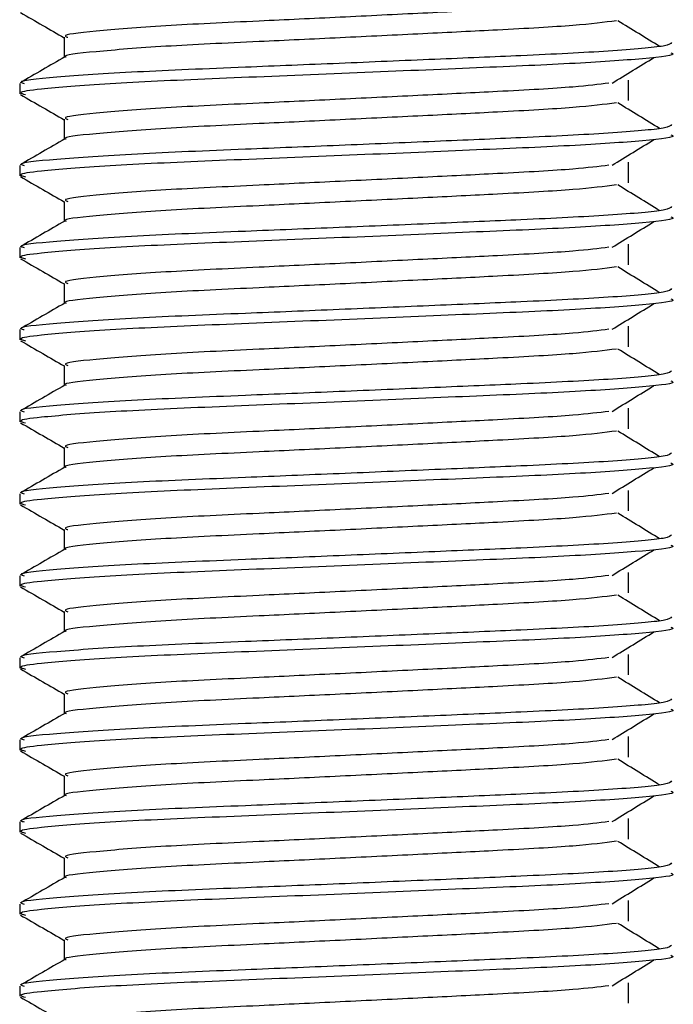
# Model space of a CAD drawing. Header units: millimetres. Extents: x 0 to 420, y 0 to 297.
# Tile 17 of 104: x 69.027 to 69.824, y 201.87 to 203.07. Entities that reach past the tile are written whole.
import ezdxf

# ---------------------------------------------------------------- set-up
doc = ezdxf.new("R2010")
doc.units = ezdxf.units.MM

msp = doc.modelspace()

# ---------------------------------------------------------------- linework, layer by layer
at = {"color": 7, "linetype": 'Continuous', "lineweight": 25}
for p, q in [((69.08065, 203.0482), (69.08065, 203.02372)), ((69.76895, 202.97097), (69.76895, 202.99597)), ((69.02652, 202.99184), (69.02652, 202.97935)), ((69.08065, 202.9482), (69.08065, 202.92372)), ((69.02652, 202.89184), (69.02652, 202.87935)), ((69.76895, 202.87097), (69.76895, 202.89597)), ((69.08065, 202.8482), (69.08065, 202.82372)), ((69.02652, 202.79184), (69.02652, 202.77935)), ((69.76895, 202.77097), (69.76895, 202.79597)), ((69.08065, 202.7482), (69.08065, 202.72372)), ((69.76895, 202.67097), (69.76895, 202.69597)), ((69.02652, 202.69184), (69.02652, 202.67935)), ((69.08065, 202.6482), (69.08065, 202.62372)), ((69.02652, 202.59184), (69.02652, 202.57935)), ((69.76895, 202.57097), (69.76895, 202.59597)), ((69.08065, 202.5482), (69.08065, 202.52372)), ((69.02652, 202.49184), (69.02652, 202.47935)), ((69.76895, 202.47097), (69.76895, 202.49597)), ((69.08065, 202.4482), (69.08065, 202.42372)), ((69.76895, 202.37097), (69.76895, 202.39597)), ((69.02652, 202.39184), (69.02652, 202.37935)), ((69.08065, 202.3482), (69.08065, 202.32372)), ((69.02652, 202.29184), (69.02652, 202.27935)), ((69.76895, 202.27097), (69.76895, 202.29597)), ((69.08065, 202.2482), (69.08065, 202.22372)), ((69.02652, 202.19184), (69.02652, 202.17935)), ((69.76895, 202.17097), (69.76895, 202.19597)), ((69.08065, 202.1482), (69.08065, 202.12372)), ((69.76895, 202.07097), (69.76895, 202.09597)), ((69.02652, 202.09184), (69.02652, 202.07935)), ((69.08065, 202.0482), (69.08065, 202.02372)), ((69.02652, 201.99184), (69.02652, 201.97935)), ((69.76895, 201.97097), (69.76895, 201.99597)), ((69.08065, 201.9482), (69.08065, 201.92372)), ((69.02652, 201.89184), (69.02652, 201.87935)), ((69.76895, 201.87097), (69.76895, 201.89597))]:
    msp.add_line(p, q, dxfattribs=at)
for points, knots in [([(69.74526, 203.09227), (69.73252, 203.09067), (69.70363, 203.08703), (69.61882, 203.08241), (69.51905, 203.07749), (69.41776, 203.07256), (69.30749, 203.06736), (69.19728, 203.06226), (69.11521, 203.05555), (69.07689, 203.05111), (69.08395, 203.04861), (69.08533, 203.04812)], [0, 0, 0, 0, 0.1028652, 0.233268, 0.3371731, 0.4438505, 0.5487917, 0.6853047, 0.8274414, 0.9661113, 1, 1, 1, 1]), ([(69.02747, 203.07836), (69.03652, 203.07313), (69.05425, 203.06287), (69.07197, 203.05261), (69.08065, 203.04758)], [0, 0, 0, 0, 0.5102373, 1, 1, 1, 1]), ([(69.75451, 203.06826), (69.73933, 203.06632), (69.70824, 203.06234), (69.61899, 203.05741), (69.51901, 203.05249), (69.41776, 203.04756), (69.30754, 203.04236), (69.19702, 203.03726), (69.11619, 203.03055), (69.07782, 203.02647), (69.08275, 203.02434), (69.08304, 203.02422)], [0, 0, 0, 0, 0.1249493, 0.2558292, 0.3601144, 0.4671821, 0.5725071, 0.7095196, 0.8521762, 0.9913534, 1, 1, 1, 1]), ([(69.80711, 203.03693), (69.7986, 203.04215), (69.78159, 203.05259), (69.76455, 203.06302), (69.75603, 203.06824)], [0, 0, 0, 0, 0.50001, 1, 1, 1, 1]), ([(69.82174, 203.04185), (69.82066, 203.04043), (69.81813, 203.0371), (69.75155, 203.0312), (69.64991, 203.02616), (69.53328, 203.02124), (69.41646, 203.01631), (69.28884, 203.01111), (69.16142, 203.00601), (69.06646, 202.9993), (69.02214, 202.99485), (69.03037, 202.99234), (69.03201, 202.99184)], [0, 0, 0, 0, 0.0884831, 0.2078733, 0.3229232, 0.4145941, 0.508708, 0.6012919, 0.7217331, 0.8471304, 0.9694726, 1, 1, 1, 1]), ([(69.82063, 203.02937), (69.82221, 203.02874), (69.82849, 203.02624), (69.78342, 203.02124), (69.6908, 203.01527), (69.5593, 203.0099), (69.40863, 203.00341), (69.25741, 202.99752), (69.12801, 202.99163), (69.05339, 202.98547), (69.0227, 202.98136), (69.03061, 202.97908), (69.03346, 202.97826)], [0, 0, 0, 0, 0.0392666, 0.1562284, 0.2718014, 0.3845301, 0.5018235, 0.621601, 0.7409455, 0.8637639, 0.9510971, 1, 1, 1, 1]), ([(69.08154, 203.02423), (69.07249, 203.019), (69.05441, 203.00853), (69.03632, 202.99807), (69.02728, 202.99283)], [0, 0, 0, 0, 0.4999318, 1, 1, 1, 1]), ([(69.74912, 202.99225), (69.75762, 202.99747), (69.77463, 203.00791), (69.79168, 203.01835), (69.8002, 203.02357)], [0, 0, 0, 0, 0.4999887, 1, 1, 1, 1]), ([(69.74526, 202.99227), (69.73252, 202.99067), (69.70363, 202.98703), (69.61882, 202.98241), (69.51905, 202.97749), (69.41776, 202.97256), (69.30749, 202.96736), (69.19728, 202.96226), (69.11521, 202.95555), (69.07689, 202.95111), (69.08395, 202.94861), (69.08533, 202.94812)], [0, 0, 0, 0, 0.1028652, 0.233268, 0.3371731, 0.4438505, 0.5487917, 0.6853047, 0.8274414, 0.9661113, 1, 1, 1, 1]), ([(69.02747, 202.97836), (69.03652, 202.97313), (69.05425, 202.96287), (69.07197, 202.95261), (69.08065, 202.94758)], [0, 0, 0, 0, 0.5102373, 1, 1, 1, 1]), ([(69.75451, 202.96826), (69.73933, 202.96632), (69.70824, 202.96234), (69.61899, 202.95741), (69.51901, 202.95249), (69.41776, 202.94756), (69.30754, 202.94236), (69.19702, 202.93726), (69.11619, 202.93055), (69.07782, 202.92647), (69.08275, 202.92434), (69.08304, 202.92422)], [0, 0, 0, 0, 0.1249493, 0.2558292, 0.3601144, 0.4671821, 0.5725071, 0.7095196, 0.8521762, 0.9913534, 1, 1, 1, 1]), ([(69.80711, 202.93693), (69.7986, 202.94215), (69.78159, 202.95259), (69.76455, 202.96302), (69.75603, 202.96824)], [0, 0, 0, 0, 0.50001, 1, 1, 1, 1]), ([(69.82174, 202.94185), (69.82066, 202.94043), (69.81813, 202.9371), (69.75155, 202.9312), (69.64991, 202.92616), (69.53328, 202.92124), (69.41646, 202.91631), (69.28884, 202.91111), (69.16142, 202.90601), (69.06646, 202.8993), (69.02214, 202.89485), (69.03037, 202.89234), (69.03201, 202.89184)], [0, 0, 0, 0, 0.0884831, 0.2078733, 0.3229232, 0.4145941, 0.508708, 0.6012919, 0.7217331, 0.8471304, 0.9694726, 1, 1, 1, 1]), ([(69.08154, 202.92423), (69.07249, 202.919), (69.05441, 202.90853), (69.03632, 202.89807), (69.02728, 202.89283)], [0, 0, 0, 0, 0.4999318, 1, 1, 1, 1]), ([(69.82063, 202.92937), (69.82221, 202.92874), (69.82849, 202.92624), (69.78342, 202.92124), (69.6908, 202.91527), (69.5593, 202.9099), (69.40863, 202.90341), (69.25741, 202.89752), (69.12801, 202.89163), (69.05339, 202.88547), (69.0227, 202.88136), (69.03061, 202.87908), (69.03346, 202.87826)], [0, 0, 0, 0, 0.03926664, 0.15622844, 0.27180144, 0.38453008, 0.50182349, 0.62160097, 0.74094547, 0.86376393, 0.95109714, 1, 1, 1, 1]), ([(69.74912, 202.89225), (69.75762, 202.89747), (69.77463, 202.90791), (69.79168, 202.91835), (69.8002, 202.92357)], [0, 0, 0, 0, 0.4999887, 1, 1, 1, 1]), ([(69.74526, 202.89227), (69.73252, 202.89067), (69.70363, 202.88703), (69.61882, 202.88241), (69.51905, 202.87749), (69.41776, 202.87256), (69.30749, 202.86736), (69.19728, 202.86226), (69.11521, 202.85555), (69.07689, 202.85111), (69.08395, 202.84861), (69.08533, 202.84812)], [0, 0, 0, 0, 0.1028652, 0.233268, 0.3371731, 0.4438505, 0.5487917, 0.6853047, 0.8274414, 0.9661113, 1, 1, 1, 1]), ([(69.02747, 202.87836), (69.03652, 202.87313), (69.05425, 202.86287), (69.07197, 202.85261), (69.08065, 202.84758)], [0, 0, 0, 0, 0.5102373, 1, 1, 1, 1]), ([(69.75451, 202.86826), (69.73933, 202.86632), (69.70824, 202.86234), (69.61899, 202.85741), (69.51901, 202.85249), (69.41776, 202.84756), (69.30754, 202.84236), (69.19702, 202.83726), (69.11619, 202.83055), (69.07782, 202.82647), (69.08275, 202.82434), (69.08304, 202.82422)], [0, 0, 0, 0, 0.1249493, 0.2558292, 0.3601144, 0.4671821, 0.5725071, 0.7095196, 0.8521762, 0.9913534, 1, 1, 1, 1]), ([(69.80711, 202.83693), (69.7986, 202.84215), (69.78159, 202.85259), (69.76455, 202.86302), (69.75603, 202.86824)], [0, 0, 0, 0, 0.50001, 1, 1, 1, 1]), ([(69.82174, 202.84185), (69.82066, 202.84043), (69.81813, 202.8371), (69.75155, 202.8312), (69.64991, 202.82616), (69.53328, 202.82124), (69.41646, 202.81631), (69.28884, 202.81111), (69.16142, 202.80601), (69.06646, 202.7993), (69.02214, 202.79485), (69.03037, 202.79234), (69.03201, 202.79184)], [0, 0, 0, 0, 0.0884831, 0.2078733, 0.3229232, 0.4145941, 0.508708, 0.6012919, 0.7217331, 0.8471304, 0.9694726, 1, 1, 1, 1]), ([(69.08154, 202.82423), (69.07249, 202.819), (69.05441, 202.80853), (69.03632, 202.79807), (69.02728, 202.79283)], [0, 0, 0, 0, 0.4999318, 1, 1, 1, 1]), ([(69.82063, 202.82937), (69.82221, 202.82874), (69.82849, 202.82624), (69.78342, 202.82124), (69.6908, 202.81527), (69.5593, 202.8099), (69.40863, 202.80341), (69.25741, 202.79752), (69.12801, 202.79163), (69.05339, 202.78547), (69.0227, 202.78136), (69.03061, 202.77908), (69.03346, 202.77826)], [0, 0, 0, 0, 0.03926664, 0.15622844, 0.27180144, 0.38453008, 0.50182349, 0.62160097, 0.74094547, 0.86376393, 0.95109714, 1, 1, 1, 1]), ([(69.74912, 202.79225), (69.75762, 202.79747), (69.77463, 202.80791), (69.79168, 202.81835), (69.8002, 202.82357)], [0, 0, 0, 0, 0.4999887, 1, 1, 1, 1]), ([(69.74526, 202.79227), (69.73252, 202.79067), (69.70363, 202.78703), (69.61882, 202.78241), (69.51905, 202.77749), (69.41776, 202.77256), (69.30749, 202.76736), (69.19728, 202.76226), (69.11521, 202.75555), (69.07689, 202.75111), (69.08395, 202.74861), (69.08533, 202.74812)], [0, 0, 0, 0, 0.1028652, 0.233268, 0.3371731, 0.4438505, 0.5487917, 0.6853047, 0.8274414, 0.9661113, 1, 1, 1, 1]), ([(69.02747, 202.77836), (69.03652, 202.77313), (69.05425, 202.76287), (69.07197, 202.75261), (69.08065, 202.74758)], [0, 0, 0, 0, 0.51023729, 1, 1, 1, 1]), ([(69.75451, 202.76826), (69.73933, 202.76632), (69.70824, 202.76234), (69.61899, 202.75741), (69.51901, 202.75249), (69.41776, 202.74756), (69.30754, 202.74236), (69.19702, 202.73726), (69.11619, 202.73055), (69.07782, 202.72647), (69.08275, 202.72434), (69.08304, 202.72422)], [0, 0, 0, 0, 0.1249493, 0.2558292, 0.3601144, 0.4671821, 0.5725071, 0.7095196, 0.8521762, 0.9913534, 1, 1, 1, 1]), ([(69.80711, 202.73693), (69.7986, 202.74215), (69.78159, 202.75259), (69.76455, 202.76302), (69.75603, 202.76824)], [0, 0, 0, 0, 0.50001, 1, 1, 1, 1]), ([(69.82174, 202.74185), (69.82066, 202.74043), (69.81813, 202.7371), (69.75155, 202.7312), (69.64991, 202.72616), (69.53328, 202.72124), (69.41646, 202.71631), (69.28884, 202.71111), (69.16142, 202.70601), (69.06646, 202.6993), (69.02214, 202.69485), (69.03037, 202.69234), (69.03201, 202.69184)], [0, 0, 0, 0, 0.0884831, 0.2078733, 0.3229232, 0.4145941, 0.508708, 0.6012919, 0.7217331, 0.8471304, 0.9694726, 1, 1, 1, 1]), ([(69.82063, 202.72937), (69.82221, 202.72874), (69.82849, 202.72624), (69.78342, 202.72124), (69.6908, 202.71527), (69.5593, 202.7099), (69.40863, 202.70341), (69.25741, 202.69752), (69.12801, 202.69163), (69.05339, 202.68547), (69.0227, 202.68136), (69.03061, 202.67908), (69.03346, 202.67826)], [0, 0, 0, 0, 0.0392666, 0.1562284, 0.2718014, 0.3845301, 0.5018235, 0.621601, 0.7409455, 0.8637639, 0.9510971, 1, 1, 1, 1]), ([(69.08154, 202.72423), (69.07249, 202.719), (69.05441, 202.70853), (69.03632, 202.69807), (69.02728, 202.69283)], [0, 0, 0, 0, 0.4999318, 1, 1, 1, 1]), ([(69.74912, 202.69225), (69.75762, 202.69747), (69.77463, 202.70791), (69.79168, 202.71835), (69.8002, 202.72357)], [0, 0, 0, 0, 0.4999887, 1, 1, 1, 1]), ([(69.74526, 202.69227), (69.73252, 202.69067), (69.70363, 202.68703), (69.61882, 202.68241), (69.51905, 202.67749), (69.41776, 202.67256), (69.30749, 202.66736), (69.19728, 202.66226), (69.11521, 202.65555), (69.07689, 202.65111), (69.08395, 202.64861), (69.08533, 202.64812)], [0, 0, 0, 0, 0.1028652, 0.233268, 0.3371731, 0.4438505, 0.5487917, 0.6853047, 0.8274414, 0.9661113, 1, 1, 1, 1]), ([(69.02747, 202.67836), (69.03652, 202.67313), (69.05425, 202.66287), (69.07197, 202.65261), (69.08065, 202.64758)], [0, 0, 0, 0, 0.5102373, 1, 1, 1, 1]), ([(69.75451, 202.66826), (69.73933, 202.66632), (69.70824, 202.66234), (69.61899, 202.65741), (69.51901, 202.65249), (69.41776, 202.64756), (69.30754, 202.64236), (69.19702, 202.63726), (69.11619, 202.63055), (69.07782, 202.62647), (69.08275, 202.62434), (69.08304, 202.62422)], [0, 0, 0, 0, 0.12494928, 0.25582918, 0.3601144, 0.46718207, 0.57250713, 0.70951956, 0.8521762, 0.99135341, 1, 1, 1, 1]), ([(69.80711, 202.63693), (69.7986, 202.64215), (69.78159, 202.65259), (69.76455, 202.66302), (69.75603, 202.66824)], [0, 0, 0, 0, 0.50001, 1, 1, 1, 1]), ([(69.82174, 202.64185), (69.82066, 202.64043), (69.81813, 202.6371), (69.75155, 202.6312), (69.64991, 202.62616), (69.53328, 202.62124), (69.41646, 202.61631), (69.28884, 202.61111), (69.16142, 202.60601), (69.06646, 202.5993), (69.02214, 202.59485), (69.03037, 202.59234), (69.03201, 202.59184)], [0, 0, 0, 0, 0.0884831, 0.2078733, 0.3229232, 0.4145941, 0.508708, 0.6012919, 0.7217331, 0.8471304, 0.9694726, 1, 1, 1, 1]), ([(69.08154, 202.62423), (69.07249, 202.619), (69.05441, 202.60853), (69.03632, 202.59807), (69.02728, 202.59283)], [0, 0, 0, 0, 0.4999318, 1, 1, 1, 1]), ([(69.82063, 202.62937), (69.82221, 202.62874), (69.82849, 202.62624), (69.78342, 202.62124), (69.6908, 202.61527), (69.5593, 202.6099), (69.40863, 202.60341), (69.25741, 202.59752), (69.12801, 202.59163), (69.05339, 202.58547), (69.0227, 202.58136), (69.03061, 202.57908), (69.03346, 202.57826)], [0, 0, 0, 0, 0.0392666, 0.1562284, 0.2718014, 0.3845301, 0.5018235, 0.621601, 0.7409455, 0.8637639, 0.9510971, 1, 1, 1, 1]), ([(69.74912, 202.59225), (69.75762, 202.59747), (69.77463, 202.60791), (69.79168, 202.61835), (69.8002, 202.62357)], [0, 0, 0, 0, 0.4999887, 1, 1, 1, 1]), ([(69.74526, 202.59227), (69.73252, 202.59067), (69.70363, 202.58703), (69.61882, 202.58241), (69.51905, 202.57749), (69.41776, 202.57256), (69.30749, 202.56736), (69.19728, 202.56226), (69.11521, 202.55555), (69.07689, 202.55111), (69.08395, 202.54861), (69.08533, 202.54812)], [0, 0, 0, 0, 0.1028652, 0.233268, 0.3371731, 0.4438505, 0.5487917, 0.6853047, 0.8274414, 0.9661113, 1, 1, 1, 1]), ([(69.02747, 202.57836), (69.03652, 202.57313), (69.05425, 202.56287), (69.07197, 202.55261), (69.08065, 202.54758)], [0, 0, 0, 0, 0.51023729, 1, 1, 1, 1]), ([(69.75451, 202.56826), (69.73933, 202.56632), (69.70824, 202.56234), (69.61899, 202.55741), (69.51901, 202.55249), (69.41776, 202.54756), (69.30754, 202.54236), (69.19702, 202.53726), (69.11619, 202.53055), (69.07782, 202.52647), (69.08275, 202.52434), (69.08304, 202.52422)], [0, 0, 0, 0, 0.1249493, 0.2558292, 0.3601144, 0.4671821, 0.5725071, 0.7095196, 0.8521762, 0.9913534, 1, 1, 1, 1]), ([(69.80711, 202.53693), (69.7986, 202.54215), (69.78159, 202.55259), (69.76455, 202.56302), (69.75603, 202.56824)], [0, 0, 0, 0, 0.50001, 1, 1, 1, 1]), ([(69.82174, 202.54185), (69.82066, 202.54043), (69.81813, 202.5371), (69.75155, 202.5312), (69.64991, 202.52616), (69.53328, 202.52124), (69.41646, 202.51631), (69.28884, 202.51111), (69.16142, 202.50601), (69.06646, 202.4993), (69.02214, 202.49485), (69.03037, 202.49234), (69.03201, 202.49184)], [0, 0, 0, 0, 0.08848308, 0.20787331, 0.32292323, 0.41459405, 0.50870798, 0.60129187, 0.72173315, 0.84713038, 0.96947255, 1, 1, 1, 1]), ([(69.08154, 202.52423), (69.07249, 202.519), (69.05441, 202.50853), (69.03632, 202.49807), (69.02728, 202.49283)], [0, 0, 0, 0, 0.4999318, 1, 1, 1, 1]), ([(69.82063, 202.52937), (69.82221, 202.52874), (69.82849, 202.52624), (69.78342, 202.52124), (69.6908, 202.51527), (69.5593, 202.5099), (69.40863, 202.50341), (69.25741, 202.49752), (69.12801, 202.49163), (69.05339, 202.48547), (69.0227, 202.48136), (69.03061, 202.47908), (69.03346, 202.47826)], [0, 0, 0, 0, 0.0392666, 0.1562284, 0.2718014, 0.3845301, 0.5018235, 0.621601, 0.7409455, 0.8637639, 0.9510971, 1, 1, 1, 1]), ([(69.74912, 202.49225), (69.75762, 202.49747), (69.77463, 202.50791), (69.79168, 202.51835), (69.8002, 202.52357)], [0, 0, 0, 0, 0.4999887, 1, 1, 1, 1]), ([(69.74526, 202.49227), (69.73252, 202.49067), (69.70363, 202.48703), (69.61882, 202.48241), (69.51905, 202.47749), (69.41776, 202.47256), (69.30749, 202.46736), (69.19728, 202.46226), (69.11521, 202.45555), (69.07689, 202.45111), (69.08395, 202.44861), (69.08533, 202.44812)], [0, 0, 0, 0, 0.1028652, 0.233268, 0.3371731, 0.4438505, 0.5487917, 0.6853047, 0.8274414, 0.9661113, 1, 1, 1, 1]), ([(69.02747, 202.47836), (69.03652, 202.47313), (69.05425, 202.46287), (69.07197, 202.45261), (69.08065, 202.44758)], [0, 0, 0, 0, 0.5102373, 1, 1, 1, 1]), ([(69.75451, 202.46826), (69.73933, 202.46632), (69.70824, 202.46234), (69.61899, 202.45741), (69.51901, 202.45249), (69.41776, 202.44756), (69.30754, 202.44236), (69.19702, 202.43726), (69.11619, 202.43055), (69.07782, 202.42647), (69.08275, 202.42434), (69.08304, 202.42422)], [0, 0, 0, 0, 0.1249493, 0.2558292, 0.3601144, 0.4671821, 0.5725071, 0.7095196, 0.8521762, 0.9913534, 1, 1, 1, 1]), ([(69.80711, 202.43693), (69.7986, 202.44215), (69.78159, 202.45259), (69.76455, 202.46302), (69.75603, 202.46824)], [0, 0, 0, 0, 0.50001, 1, 1, 1, 1]), ([(69.82174, 202.44185), (69.82066, 202.44043), (69.81813, 202.4371), (69.75155, 202.4312), (69.64991, 202.42616), (69.53328, 202.42124), (69.41646, 202.41631), (69.28884, 202.41111), (69.16142, 202.40601), (69.06646, 202.3993), (69.02214, 202.39485), (69.03037, 202.39234), (69.03201, 202.39184)], [0, 0, 0, 0, 0.08848308, 0.20787331, 0.32292323, 0.41459405, 0.50870798, 0.60129187, 0.72173315, 0.84713038, 0.96947255, 1, 1, 1, 1]), ([(69.82063, 202.42937), (69.82221, 202.42874), (69.82849, 202.42624), (69.78342, 202.42124), (69.6908, 202.41527), (69.5593, 202.4099), (69.40863, 202.40341), (69.25741, 202.39752), (69.12801, 202.39163), (69.05339, 202.38547), (69.0227, 202.38136), (69.03061, 202.37908), (69.03346, 202.37826)], [0, 0, 0, 0, 0.0392666, 0.1562284, 0.2718014, 0.3845301, 0.5018235, 0.621601, 0.7409455, 0.8637639, 0.9510971, 1, 1, 1, 1]), ([(69.08154, 202.42423), (69.07249, 202.419), (69.05441, 202.40853), (69.03632, 202.39807), (69.02728, 202.39283)], [0, 0, 0, 0, 0.4999318, 1, 1, 1, 1]), ([(69.74912, 202.39225), (69.75762, 202.39747), (69.77463, 202.40791), (69.79168, 202.41835), (69.8002, 202.42357)], [0, 0, 0, 0, 0.49998865, 1, 1, 1, 1]), ([(69.74526, 202.39227), (69.73252, 202.39067), (69.70363, 202.38703), (69.61882, 202.38241), (69.51905, 202.37749), (69.41776, 202.37256), (69.30749, 202.36736), (69.19728, 202.36226), (69.11521, 202.35555), (69.07689, 202.35111), (69.08395, 202.34861), (69.08533, 202.34812)], [0, 0, 0, 0, 0.1028652, 0.233268, 0.3371731, 0.4438505, 0.5487917, 0.6853047, 0.8274414, 0.9661113, 1, 1, 1, 1]), ([(69.02747, 202.37836), (69.03652, 202.37313), (69.05425, 202.36287), (69.07197, 202.35261), (69.08065, 202.34758)], [0, 0, 0, 0, 0.5102373, 1, 1, 1, 1]), ([(69.75451, 202.36826), (69.73933, 202.36632), (69.70824, 202.36234), (69.61899, 202.35741), (69.51901, 202.35249), (69.41776, 202.34756), (69.30754, 202.34236), (69.19702, 202.33726), (69.11619, 202.33055), (69.07782, 202.32647), (69.08275, 202.32434), (69.08304, 202.32422)], [0, 0, 0, 0, 0.1249493, 0.2558292, 0.3601144, 0.4671821, 0.5725071, 0.7095196, 0.8521762, 0.9913534, 1, 1, 1, 1]), ([(69.80711, 202.33693), (69.7986, 202.34215), (69.78159, 202.35259), (69.76455, 202.36302), (69.75603, 202.36824)], [0, 0, 0, 0, 0.50001, 1, 1, 1, 1]), ([(69.82174, 202.34185), (69.82066, 202.34043), (69.81813, 202.3371), (69.75155, 202.3312), (69.64991, 202.32616), (69.53328, 202.32124), (69.41646, 202.31631), (69.28884, 202.31111), (69.16142, 202.30601), (69.06646, 202.2993), (69.02214, 202.29485), (69.03037, 202.29234), (69.03201, 202.29184)], [0, 0, 0, 0, 0.0884831, 0.2078733, 0.3229232, 0.4145941, 0.508708, 0.6012919, 0.7217331, 0.8471304, 0.9694726, 1, 1, 1, 1]), ([(69.08154, 202.32423), (69.07249, 202.319), (69.05441, 202.30853), (69.03632, 202.29807), (69.02728, 202.29283)], [0, 0, 0, 0, 0.4999318, 1, 1, 1, 1]), ([(69.82063, 202.32937), (69.82221, 202.32874), (69.82849, 202.32624), (69.78342, 202.32124), (69.6908, 202.31527), (69.5593, 202.3099), (69.40863, 202.30341), (69.25741, 202.29752), (69.12801, 202.29163), (69.05339, 202.28547), (69.0227, 202.28136), (69.03061, 202.27908), (69.03346, 202.27826)], [0, 0, 0, 0, 0.0392666, 0.1562284, 0.2718014, 0.3845301, 0.5018235, 0.621601, 0.7409455, 0.8637639, 0.9510971, 1, 1, 1, 1]), ([(69.74912, 202.29225), (69.75762, 202.29747), (69.77463, 202.30791), (69.79168, 202.31835), (69.8002, 202.32357)], [0, 0, 0, 0, 0.4999887, 1, 1, 1, 1]), ([(69.74526, 202.29227), (69.73252, 202.29067), (69.70363, 202.28703), (69.61882, 202.28241), (69.51905, 202.27749), (69.41776, 202.27256), (69.30749, 202.26736), (69.19728, 202.26226), (69.11521, 202.25555), (69.07689, 202.25111), (69.08395, 202.24861), (69.08533, 202.24812)], [0, 0, 0, 0, 0.1028652, 0.233268, 0.3371731, 0.4438505, 0.5487917, 0.6853047, 0.8274414, 0.9661113, 1, 1, 1, 1]), ([(69.02747, 202.27836), (69.03652, 202.27313), (69.05425, 202.26287), (69.07197, 202.25261), (69.08065, 202.24758)], [0, 0, 0, 0, 0.5102373, 1, 1, 1, 1]), ([(69.75451, 202.26826), (69.73933, 202.26632), (69.70824, 202.26234), (69.61899, 202.25741), (69.51901, 202.25249), (69.41776, 202.24756), (69.30754, 202.24236), (69.19702, 202.23726), (69.11619, 202.23055), (69.07782, 202.22647), (69.08275, 202.22434), (69.08304, 202.22422)], [0, 0, 0, 0, 0.1249493, 0.2558292, 0.3601144, 0.4671821, 0.5725071, 0.7095196, 0.8521762, 0.9913534, 1, 1, 1, 1]), ([(69.80711, 202.23693), (69.7986, 202.24215), (69.78159, 202.25259), (69.76455, 202.26302), (69.75603, 202.26824)], [0, 0, 0, 0, 0.50001, 1, 1, 1, 1]), ([(69.82174, 202.24185), (69.82066, 202.24043), (69.81813, 202.2371), (69.75155, 202.2312), (69.64991, 202.22616), (69.53328, 202.22124), (69.41646, 202.21631), (69.28884, 202.21111), (69.16142, 202.20601), (69.06646, 202.1993), (69.02214, 202.19485), (69.03037, 202.19234), (69.03201, 202.19184)], [0, 0, 0, 0, 0.0884831, 0.2078733, 0.3229232, 0.4145941, 0.508708, 0.6012919, 0.7217331, 0.8471304, 0.9694726, 1, 1, 1, 1]), ([(69.08154, 202.22423), (69.07249, 202.219), (69.05441, 202.20853), (69.03632, 202.19807), (69.02728, 202.19283)], [0, 0, 0, 0, 0.49993182, 1, 1, 1, 1]), ([(69.82063, 202.22937), (69.82221, 202.22874), (69.82849, 202.22624), (69.78342, 202.22124), (69.6908, 202.21527), (69.5593, 202.2099), (69.40863, 202.20341), (69.25741, 202.19752), (69.12801, 202.19163), (69.05339, 202.18547), (69.0227, 202.18136), (69.03061, 202.17908), (69.03346, 202.17826)], [0, 0, 0, 0, 0.0392666, 0.1562284, 0.2718014, 0.3845301, 0.5018235, 0.621601, 0.7409455, 0.8637639, 0.9510971, 1, 1, 1, 1]), ([(69.74912, 202.19225), (69.75762, 202.19747), (69.77463, 202.20791), (69.79168, 202.21835), (69.8002, 202.22357)], [0, 0, 0, 0, 0.4999887, 1, 1, 1, 1]), ([(69.74526, 202.19227), (69.73252, 202.19067), (69.70363, 202.18703), (69.61882, 202.18241), (69.51905, 202.17749), (69.41776, 202.17256), (69.30749, 202.16736), (69.19728, 202.16226), (69.11521, 202.15555), (69.07689, 202.15111), (69.08395, 202.14861), (69.08533, 202.14812)], [0, 0, 0, 0, 0.1028652, 0.233268, 0.3371731, 0.4438505, 0.5487917, 0.6853047, 0.8274414, 0.9661113, 1, 1, 1, 1]), ([(69.02747, 202.17836), (69.03652, 202.17313), (69.05425, 202.16287), (69.07197, 202.15261), (69.08065, 202.14758)], [0, 0, 0, 0, 0.5102373, 1, 1, 1, 1]), ([(69.75451, 202.16826), (69.73933, 202.16632), (69.70824, 202.16234), (69.61899, 202.15741), (69.51901, 202.15249), (69.41776, 202.14756), (69.30754, 202.14236), (69.19702, 202.13726), (69.11619, 202.13055), (69.07782, 202.12647), (69.08275, 202.12434), (69.08304, 202.12422)], [0, 0, 0, 0, 0.1249493, 0.2558292, 0.3601144, 0.4671821, 0.5725071, 0.7095196, 0.8521762, 0.9913534, 1, 1, 1, 1]), ([(69.80711, 202.13693), (69.7986, 202.14215), (69.78159, 202.15259), (69.76455, 202.16302), (69.75603, 202.16824)], [0, 0, 0, 0, 0.50001, 1, 1, 1, 1]), ([(69.82174, 202.14185), (69.82066, 202.14043), (69.81813, 202.1371), (69.75155, 202.1312), (69.64991, 202.12616), (69.53328, 202.12124), (69.41646, 202.11631), (69.28884, 202.11111), (69.16142, 202.10601), (69.06646, 202.0993), (69.02214, 202.09485), (69.03037, 202.09234), (69.03201, 202.09184)], [0, 0, 0, 0, 0.08848308, 0.20787331, 0.32292323, 0.41459405, 0.50870798, 0.60129187, 0.72173315, 0.84713038, 0.96947255, 1, 1, 1, 1]), ([(69.82063, 202.12937), (69.82221, 202.12874), (69.82849, 202.12624), (69.78342, 202.12124), (69.6908, 202.11527), (69.5593, 202.1099), (69.40863, 202.10341), (69.25741, 202.09752), (69.12801, 202.09163), (69.05339, 202.08547), (69.0227, 202.08136), (69.03061, 202.07908), (69.03346, 202.07826)], [0, 0, 0, 0, 0.0392666, 0.1562284, 0.2718014, 0.3845301, 0.5018235, 0.621601, 0.7409455, 0.8637639, 0.9510971, 1, 1, 1, 1]), ([(69.08154, 202.12423), (69.07249, 202.119), (69.05441, 202.10853), (69.03632, 202.09807), (69.02728, 202.09283)], [0, 0, 0, 0, 0.4999318, 1, 1, 1, 1]), ([(69.74912, 202.09225), (69.75762, 202.09747), (69.77463, 202.10791), (69.79168, 202.11835), (69.8002, 202.12357)], [0, 0, 0, 0, 0.4999887, 1, 1, 1, 1]), ([(69.74526, 202.09227), (69.73252, 202.09067), (69.70363, 202.08703), (69.61882, 202.08241), (69.51905, 202.07749), (69.41776, 202.07256), (69.30749, 202.06736), (69.19728, 202.06226), (69.11521, 202.05555), (69.07689, 202.05111), (69.08395, 202.04861), (69.08533, 202.04812)], [0, 0, 0, 0, 0.1028652, 0.233268, 0.3371731, 0.4438505, 0.5487917, 0.6853047, 0.8274414, 0.9661113, 1, 1, 1, 1]), ([(69.02747, 202.07836), (69.03652, 202.07313), (69.05425, 202.06287), (69.07197, 202.05261), (69.08065, 202.04758)], [0, 0, 0, 0, 0.51023729, 1, 1, 1, 1]), ([(69.75451, 202.06826), (69.73933, 202.06632), (69.70824, 202.06234), (69.61899, 202.05741), (69.51901, 202.05249), (69.41776, 202.04756), (69.30754, 202.04236), (69.19702, 202.03726), (69.11619, 202.03055), (69.07782, 202.02647), (69.08275, 202.02434), (69.08304, 202.02422)], [0, 0, 0, 0, 0.1249493, 0.2558292, 0.3601144, 0.4671821, 0.5725071, 0.7095196, 0.8521762, 0.9913534, 1, 1, 1, 1]), ([(69.80711, 202.03693), (69.7986, 202.04215), (69.78159, 202.05259), (69.76455, 202.06302), (69.75603, 202.06824)], [0, 0, 0, 0, 0.50001, 1, 1, 1, 1]), ([(69.82174, 202.04185), (69.82066, 202.04043), (69.81813, 202.0371), (69.75155, 202.0312), (69.64991, 202.02616), (69.53328, 202.02124), (69.41646, 202.01631), (69.28884, 202.01111), (69.16142, 202.00601), (69.06646, 201.9993), (69.02214, 201.99485), (69.03037, 201.99234), (69.03201, 201.99184)], [0, 0, 0, 0, 0.08848308, 0.20787331, 0.32292323, 0.41459405, 0.50870798, 0.60129187, 0.72173315, 0.84713038, 0.96947255, 1, 1, 1, 1]), ([(69.08154, 202.02423), (69.07249, 202.019), (69.05441, 202.00853), (69.03632, 201.99807), (69.02728, 201.99283)], [0, 0, 0, 0, 0.4999318, 1, 1, 1, 1]), ([(69.82063, 202.02937), (69.82221, 202.02874), (69.82849, 202.02624), (69.78342, 202.02124), (69.6908, 202.01527), (69.5593, 202.0099), (69.40863, 202.00341), (69.25741, 201.99752), (69.12801, 201.99163), (69.05339, 201.98547), (69.0227, 201.98136), (69.03061, 201.97908), (69.03346, 201.97826)], [0, 0, 0, 0, 0.0392666, 0.1562284, 0.2718014, 0.3845301, 0.5018235, 0.621601, 0.7409455, 0.8637639, 0.9510971, 1, 1, 1, 1]), ([(69.74912, 201.99225), (69.75762, 201.99747), (69.77463, 202.00791), (69.79168, 202.01835), (69.8002, 202.02357)], [0, 0, 0, 0, 0.4999887, 1, 1, 1, 1]), ([(69.74526, 201.99227), (69.73252, 201.99067), (69.70363, 201.98703), (69.61882, 201.98241), (69.51905, 201.97749), (69.41776, 201.97256), (69.30749, 201.96736), (69.19728, 201.96226), (69.11521, 201.95555), (69.07689, 201.95111), (69.08395, 201.94861), (69.08533, 201.94812)], [0, 0, 0, 0, 0.1028652, 0.233268, 0.3371731, 0.4438505, 0.5487917, 0.6853047, 0.8274414, 0.9661113, 1, 1, 1, 1]), ([(69.02747, 201.97836), (69.03652, 201.97313), (69.05425, 201.96287), (69.07197, 201.95261), (69.08065, 201.94758)], [0, 0, 0, 0, 0.5102373, 1, 1, 1, 1]), ([(69.75451, 201.96826), (69.73933, 201.96632), (69.70824, 201.96234), (69.61899, 201.95741), (69.51901, 201.95249), (69.41776, 201.94756), (69.30754, 201.94236), (69.19702, 201.93726), (69.11619, 201.93055), (69.07782, 201.92647), (69.08275, 201.92434), (69.08304, 201.92422)], [0, 0, 0, 0, 0.1249493, 0.2558292, 0.3601144, 0.4671821, 0.5725071, 0.7095196, 0.8521762, 0.9913534, 1, 1, 1, 1]), ([(69.80711, 201.93693), (69.7986, 201.94215), (69.78159, 201.95259), (69.76455, 201.96302), (69.75603, 201.96824)], [0, 0, 0, 0, 0.50001, 1, 1, 1, 1]), ([(69.82174, 201.94185), (69.82066, 201.94043), (69.81813, 201.9371), (69.75155, 201.9312), (69.64991, 201.92616), (69.53328, 201.92124), (69.41646, 201.91631), (69.28884, 201.91111), (69.16142, 201.90601), (69.06646, 201.8993), (69.02214, 201.89485), (69.03037, 201.89234), (69.03201, 201.89184)], [0, 0, 0, 0, 0.0884831, 0.2078733, 0.3229232, 0.4145941, 0.508708, 0.6012919, 0.7217331, 0.8471304, 0.9694726, 1, 1, 1, 1]), ([(69.08154, 201.92423), (69.07249, 201.919), (69.05441, 201.90853), (69.03632, 201.89807), (69.02728, 201.89283)], [0, 0, 0, 0, 0.4999318, 1, 1, 1, 1]), ([(69.82063, 201.92937), (69.82221, 201.92874), (69.82849, 201.92624), (69.78342, 201.92124), (69.6908, 201.91527), (69.5593, 201.9099), (69.40863, 201.90341), (69.25741, 201.89752), (69.12801, 201.89163), (69.05339, 201.88547), (69.0227, 201.88136), (69.03061, 201.87908), (69.03346, 201.87826)], [0, 0, 0, 0, 0.03926664, 0.15622844, 0.27180144, 0.38453008, 0.50182349, 0.62160097, 0.74094547, 0.86376393, 0.95109714, 1, 1, 1, 1]), ([(69.74912, 201.89225), (69.75762, 201.89747), (69.77463, 201.90791), (69.79168, 201.91835), (69.8002, 201.92357)], [0, 0, 0, 0, 0.4999887, 1, 1, 1, 1]), ([(69.74526, 201.89227), (69.73252, 201.89067), (69.70363, 201.88703), (69.61882, 201.88241), (69.51905, 201.87749), (69.41776, 201.87256), (69.30749, 201.86736), (69.19728, 201.86226), (69.11521, 201.85555), (69.07689, 201.85111), (69.08395, 201.84861), (69.08533, 201.84812)], [0, 0, 0, 0, 0.1028652, 0.233268, 0.3371731, 0.4438505, 0.5487917, 0.6853047, 0.8274414, 0.9661113, 1, 1, 1, 1]), ([(69.02747, 201.87836), (69.03652, 201.87313), (69.05425, 201.86287), (69.07197, 201.85261), (69.08065, 201.84758)], [0, 0, 0, 0, 0.5102373, 1, 1, 1, 1])]:
    msp.add_open_spline(points, degree=3, knots=knots, dxfattribs=at)

doc.saveas('drawing.dxf')
